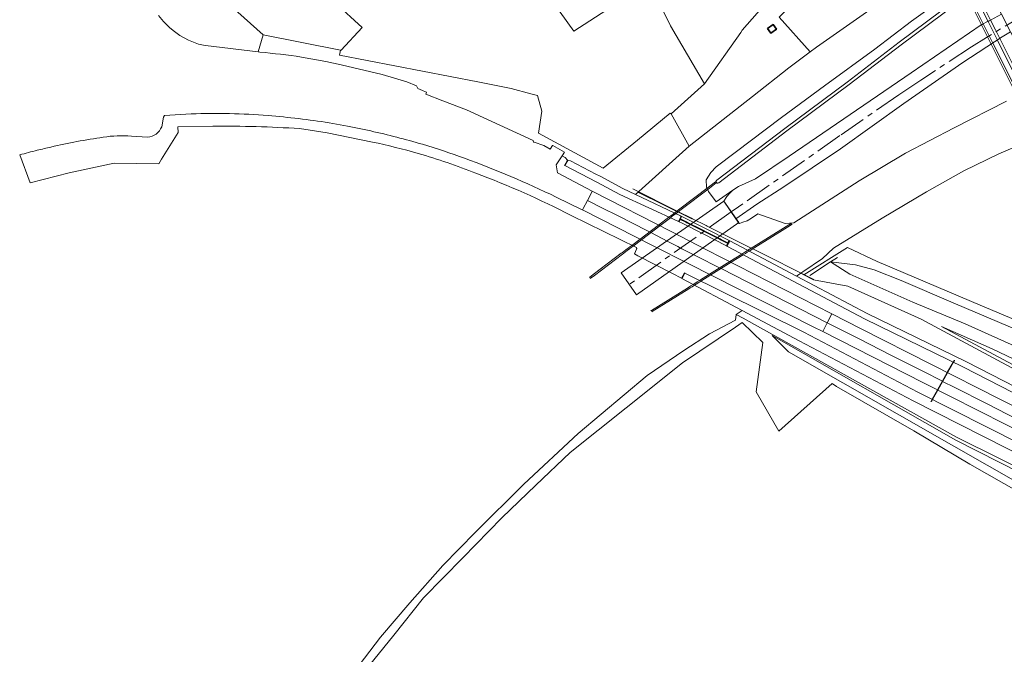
# Model space of a CAD drawing. Header units: metres. Extents: x 197700 to 204338, y 317132 to 325229.
# Tile 2 of 256: x 198875 to 199240, y 317776 to 318011. Entities that reach past the tile are written whole.
import ezdxf

# ---------------------------------------------------------------- set-up
doc = ezdxf.new("R2010")
doc.units = ezdxf.units.M
doc.linetypes.add('AM-AS', pattern=[16, 10, -2, 2, -2])
for name, color, linetype, lineweight in [('B-WE-AM-AS_SPOOR-G', 10, 'AM-AS', 18), ('B-WE-GR-BEPLANTING_CULTUUR_BOSPLANTSOEN-GV', 90, 'Continuous', 18), ('B-WE-GR-BEPLANTING_CULTUUR_VASTE PLANTENVAK-GV', 90, 'Continuous', 18), ('B-WE-GR-BOS_LOOF-GV', 40, 'Continuous', 13), ('B-WE-GR-BOUWLAND-GV', 80, 'Continuous', 13), ('B-WE-IE-TERREINAFSCHEIDING_KUNSTMATIG_HEKWERK-G', 20, 'IE-TERREINAFSCHEIDING-KUNSTMATIG', 18), ('B-WE-IE-TERREINAFSCHEIDING_KUNSTMATIG_MUUR-G', 90, 'IE-TERREINAFSCHEIDING-KUNSTMATIG-DICHT', 18), ('B-WE-IE-TERREINAFSCHEIDING_KUNSTMATIG_MUUR-GV', 90, 'Continuous', 18), ('B-WE-KW-KUNSTWERK-GV', 170, 'Continuous', 18), ('B-WE-KW-KUNSTWERK_DUIKER-G', 170, 'Continuous', 18), ('B-WE-KW-KUNSTWERK_GELUIDSWERING_SCHERM-G', 170, 'Continuous', 18), ('B-WE-OG-BEBOUWING-GV', 7, 'Continuous', 35), ('B-WE-OG-TERREIN_CULTUURSCHEIDING-GV', 7, 'Continuous', 18), ('B-WE-OG-TERREIN_ERF-GV', 7, 'Continuous', 18), ('B-WE-OG-WATER_GREPPEL-GV', 160, 'Continuous', 18), ('B-WE-VH-ONVERHARD-GV', 252, 'Continuous', 18), ('B-WE-VH-VERHARDING_ASFALT-GV', 252, 'Continuous', 18), ('B-WE-VH-VERHARDING_BEDRIJFSVLOERPLAAT-GV', 252, 'Continuous', 18), ('B-WE-VH-VERHARDING_GESLOTEN-GV', 252, 'Continuous', 18), ('B-WE-VH-VERHARDING_HALFVERHARDING-GV', 252, 'Continuous', 18)]:
    doc.layers.add(name, color=color, linetype=linetype, lineweight=lineweight)
doc.linetypes.add('IE-TERREINAFSCHEIDING-KUNSTMATIG', pattern='A,4,[82,NLCS.SHX,S=0.75,R=90,X=0,Y=0],4,-2', length=10)
doc.linetypes.add('IE-TERREINAFSCHEIDING-KUNSTMATIG-DICHT', pattern='A,8,-1,[82,NLCS.SHX,S=0.75,R=90,X=0,Y=0],-1', length=10)

msp = doc.modelspace()

# ---------------------------------------------------------------- linework, layer by layer
at = {"layer": 'B-WE-AM-AS_SPOOR-G'}
for points in [[(199248.768, 318013.478), (199233.25, 318004.13), (199227.743, 318000.696), (199208.88, 317988.387), (199200.775, 317982.905), (199178.951, 317967.789), (199141.372, 317941.406), (199138.701, 317939.507)], [(199138.701, 317939.507), (199100.937, 317912.66)]]:
    msp.add_lwpolyline(points, dxfattribs=at)
at = {"layer": 'B-WE-GR-BEPLANTING_CULTUUR_BOSPLANTSOEN-GV'}
for points in [[(199277.199, 317885.498), (199227.758, 317906.366), (199198.357, 317918.777), (199192.756, 317921.143), (199181.775, 317926.287), (199165.541, 317916.238), (199169.222, 317914.402), (199181.918, 317912.032), (199209.081, 317899.761), (199280.837, 317861.34)], [(199287.148, 317877.308), (199250.264, 317893.382), (199220.871, 317905.851), (199201.664, 317914.111), (199191.637, 317918.031), (199184.671, 317919.935), (199175.474, 317920.986), (199182.576, 317916.482), (199206.015, 317906.157), (199225.41, 317898.061), (199245.996, 317888.795), (199269.242, 317878.185), (199295.642, 317864.91), (199307.062, 317858.557)], [(199307.062, 317858.557), (199295.642, 317864.91), (199269.242, 317878.185), (199245.996, 317888.795), (199225.41, 317898.061), (199206.015, 317906.157), (199182.576, 317916.482), (199175.474, 317920.986), (199184.671, 317919.935), (199191.637, 317918.031), (199201.664, 317914.111), (199220.871, 317905.851), (199250.264, 317893.382), (199287.148, 317877.308)], [(199281.657, 317862.302), (199216.634, 317897.035), (199235.411, 317888.788), (199304.231, 317855.943)]]:
    msp.add_lwpolyline(points, dxfattribs=at)
for points in [[(199323.848, 317842.314), (199323.786, 317842.415), (199322.883, 317843.883), (199322.685, 317844.204), (199322.625, 317844.177), (199321.717, 317843.773), (199316.045, 317847.316), (199304.231, 317855.943), (199235.411, 317888.788), (199216.634, 317897.035), (199281.657, 317862.302), (199320.8, 317842.191), (199323.77, 317842.311)], [(199153.821, 317893.777), (199159.847, 317887.737), (199220.261, 317853.317), (199301.3, 317807.113), (199314.783, 317800.68), (199329.199, 317795.557), (199353.781, 317787.471), (199353.802, 317787.516), (199354.794, 317789.673), (199344.94, 317793.942), (199270.352, 317830.373), (199221.862, 317854.968)]]:
    msp.add_lwpolyline(points, close=True, dxfattribs=at)
at = {"layer": 'B-WE-GR-BEPLANTING_CULTUUR_VASTE PLANTENVAK-GV'}
msp.add_lwpolyline([(199120.238, 317937.661), (199119.913, 317936.988), (199119.469, 317936.071), (199119.28, 317936.163), (199118.924, 317936.057), (199120.97, 317935.109), (199133.866, 317928.551), (199137.32, 317926.724), (199137.204, 317927.058), (199137.018, 317927.155), (199137.487, 317928.054), (199137.822, 317928.698), (199138.215, 317928.799), (199119.93, 317938.135)], close=True, dxfattribs=at)
at = {"layer": 'B-WE-GR-BOS_LOOF-GV'}
for points in [[(199240.359, 318028.507), (199239.701, 318028.108), (199237.99, 318027.071), (199237.071, 318026.514), (199233.159, 318024.142), (199229.198, 318021.742), (199228.272, 318021.18), (199226.57, 318020.148), (199225.923, 318019.756), (199225.85, 318019.712), (199217.111, 318012.907), (199201.639, 318001.416), (199182.321, 317986.683), (199159.289, 317969.509), (199134.068, 317950.289)], [(199221.447, 318021.615), (199205.454, 318010.141), (199191.943, 317999.753), (199173.185, 317986.195), (199157.376, 317974.47), (199140.171, 317961.502), (199133.173, 317956.268), (199131.189, 317954.114), (199129.41, 317951.407), (199129.54, 317948.756), (199130.287, 317947.11), (199133.156, 317943.235), (199139.312, 317947.55), (199141.382, 317948.932), (199147.679, 317951.727), (199160.183, 317960.13), (199205.294, 317991.056), (199231.333, 318008.776), (199231.403, 318008.813), (199231.672, 318008.953), (199232.077, 318009.165), (199233.442, 318009.881), (199233.834, 318010.086), (199234.307, 318010.333), (199234.788, 318010.585), (199238.875, 318012.725)], [(199240.64, 317980.523), (199221.273, 317970.729), (199203.234, 317961.233), (199186.124, 317951.087), (199161.892, 317935.543), (199158.637, 317935.221), (199148.549, 317938.806), (199146.214, 317937.169), (199144.546, 317936.25), (199143.031, 317935.686), (199141.73, 317935.287), (199141.666, 317935.28), (199140.448, 317937.012), (199135.899, 317943.478), (199137.114, 317945.297), (199138.027, 317946.367), (199139.312, 317947.55), (199133.156, 317943.235), (199130.287, 317947.11), (199129.54, 317948.756), (199129.41, 317951.407), (199131.189, 317954.114), (199133.173, 317956.268), (199140.171, 317961.502), (199157.376, 317974.47), (199173.185, 317986.195), (199191.943, 317999.753), (199205.454, 318010.141), (199221.447, 318021.615)], [(199196.21, 318018.884), (199170.275, 318000.596), (199167.996, 317998.867), (199160.048, 317992.836), (199146.544, 317982.259), (199123.126, 317963.879), (199103.223, 317946.04), (199119.93, 317938.135), (199138.215, 317928.799), (199162.864, 317915.79), (199164.432, 317916.792), (199165.188, 317917.274), (199172.48, 317922.247), (199176.608, 317926.084), (199194.625, 317937.199), (199210.975, 317946.956), (199224.88, 317954.764), (199237.799, 317961.054), (199251.356, 317966.846)], [(199133.34, 317951.243), (199158.567, 317970.467), (199181.599, 317987.641), (199200.917, 318002.374), (199216.385, 318013.863)], [(199242.105, 318006.273), (199239.09, 318004.322), (199224.431, 317994.834), (199202.677, 317979.673), (199179.128, 317962.905), (199158.134, 317948.807), (199148.196, 317942.396), (199140.448, 317937.012), (199141.666, 317935.28), (199141.73, 317935.287), (199143.031, 317935.686), (199144.546, 317936.25), (199146.214, 317937.169), (199148.549, 317938.806), (199158.637, 317935.221), (199161.892, 317935.543), (199186.124, 317951.087), (199203.234, 317961.233), (199221.273, 317970.729), (199240.64, 317980.523)], [(198988.548, 317995.191), (198994.253, 317994.001), (199009.406, 317990.438), (199018.577, 317987.727), (199022.087, 317986.217), (199022.636, 317985.273), (199024.377, 317984.513), (199024.57, 317984.43), (199025.854, 317983.941), (199025.5, 317983.168), (199031.883, 317980.699), (199040.603, 317977.325), (199065.351, 317965.96), (199065.45, 317965.404), (199065.638, 317965.309), (199069.23, 317964.095), (199071.608, 317962.767), (199072.526, 317964.126), (199072.561, 317964.107), (199076.98, 317961.695), (199076.036, 317960.294), (199077.151, 317959.671), (199077.996, 317958.724), (199078.18, 317958.624), (199079.135, 317958.426), (199088.482, 317953.562), (199090.092, 317952.724), (199098.537, 317948.257), (199103.223, 317946.04), (199123.126, 317963.879), (199116.448, 317975.908), (199116.038, 317976.133), (199103.914, 317966.077), (199091.309, 317955.781), (199067.255, 317968.713), (199068.476, 317976.82), (199066.91, 317982.66), (199064.433, 317983.263), (199057.183, 317985.281), (199054.697, 317985.773), (199044.814, 317987.681), (198993.549, 317997.594), (198993.911, 317999.468), (198965.359, 318005.074), (198963.448, 317998.829), (198964.058, 317998.755)], [(198979.468, 317996.89), (198988.548, 317995.191)], [(199262.447, 317944.635), (199251.356, 317966.846), (199237.799, 317961.054), (199224.88, 317954.764), (199210.975, 317946.956), (199194.625, 317937.199), (199176.608, 317926.084), (199172.48, 317922.247), (199165.188, 317917.274), (199164.432, 317916.792), (199165.541, 317916.238), (199181.775, 317926.287), (199192.756, 317921.143), (199198.357, 317918.777)], [(199198.357, 317918.777), (199227.758, 317906.366), (199277.199, 317885.498), (199287.709, 317880.248), (199296.241, 317875.013), (199302.778, 317871.2), (199307.688, 317867.784), (199308.777, 317866.788), (199282.702, 317909.371)]]:
    msp.add_lwpolyline(points, dxfattribs=at)
for points in [[(198964.058, 317998.755, -0.0104517), (198979.468, 317996.89)], [(199134.068, 317950.289, -1.1093369), (199133.34, 317951.243)]]:
    msp.add_lwpolyline(points, format="xyb", dxfattribs=at)
msp.add_lwpolyline([(199142.768, 317902.957), (199140.474, 317901.492), (199143.081, 317900.14), (199222.122, 317856.13), (199270.173, 317832.326), (199345.67, 317795.398), (199345.785, 317795.627), (199345.629, 317795.7), (199348.197, 317801.325), (199317.632, 317815.493), (199317.439, 317815.574), (199316.016, 317815.499), (199288.936, 317827.764), (199258.206, 317843.189), (199206.111, 317869.538), (199163.867, 317891.747)], close=True, dxfattribs=at)
at = {"layer": 'B-WE-GR-BOUWLAND-GV'}
msp.add_lwpolyline([(199245.995, 317835.397), (199227.12, 317846.141), (199206.371, 317858.392), (199177.747, 317874.922), (199176.075, 317875.924), (199156.37, 317858.353), (199147.903, 317872.905), (199150.417, 317891.161), (199142.764, 317898.6), (199140.229, 317896.883), (199120.651, 317883.621), (199099.815, 317867.019), (199078.979, 317850.416), (199066.346, 317838.311), (199053.712, 317826.206), (199039.226, 317811.39), (199024.74, 317796.573), (199013.694, 317782.815), (199002.647, 317769.056)], dxfattribs=at)
at = {"layer": 'B-WE-IE-TERREINAFSCHEIDING_KUNSTMATIG_HEKWERK-G'}
for points in [[(199170.275, 318000.596), (199196.21, 318018.884)], [(199231.333, 318008.776), (199205.294, 317991.056), (199160.183, 317960.13), (199147.679, 317951.727), (199141.382, 317948.932)], [(199167.996, 317998.867), (199170.275, 318000.596)], [(199160.048, 317992.836), (199167.996, 317998.867)], [(199146.544, 317982.259), (199160.048, 317992.836)], [(199123.126, 317963.879), (199146.544, 317982.259)], [(199116.448, 317975.908), (199116.038, 317976.133), (199103.914, 317966.077), (199091.309, 317955.781)], [(199123.126, 317963.879), (199116.448, 317975.908)], [(199175.474, 317920.986), (199178.04, 317922.685)], [(199167.826, 317915.92), (199175.474, 317920.986)], [(199176.075, 317875.924), (199177.747, 317874.922)], [(199177.747, 317874.922), (199206.371, 317858.392)], [(199206.371, 317858.392), (199227.12, 317846.141)], [(199227.12, 317846.141), (199245.995, 317835.397)]]:
    msp.add_lwpolyline(points, dxfattribs=at)
at = {"layer": 'B-WE-IE-TERREINAFSCHEIDING_KUNSTMATIG_MUUR-G'}
for points in [[(199104.147, 317946.868), (199124.112, 317936.908)], [(199119.28, 317936.163), (199120.049, 317937.753), (199120.238, 317937.661)], [(199120.238, 317937.661), (199119.913, 317936.988), (199119.469, 317936.071), (199119.28, 317936.163)], [(199137.822, 317928.698), (199137.487, 317928.054), (199137.018, 317927.155), (199137.204, 317927.058)], [(199137.204, 317927.058), (199138.008, 317928.601), (199137.822, 317928.698)]]:
    msp.add_lwpolyline(points, dxfattribs=at)
at = {"layer": 'B-WE-IE-TERREINAFSCHEIDING_KUNSTMATIG_MUUR-GV'}
for points in [[(199119.28, 317936.163), (199119.469, 317936.071), (199119.913, 317936.988), (199120.238, 317937.661), (199120.049, 317937.753)], [(199137.204, 317927.058), (199138.008, 317928.601), (199137.822, 317928.698), (199137.487, 317928.054), (199137.018, 317927.155)]]:
    msp.add_lwpolyline(points, close=True, dxfattribs=at)
at = {"layer": 'B-WE-KW-KUNSTWERK-GV'}
msp.add_lwpolyline([(199240.359, 318028.507), (199239.819, 318029.585), (199237.487, 318034.233), (199236.815, 318033.863), (199235.081, 318032.98), (199235.033, 318032.957), (199234.072, 318032.494), (199229.999, 318030.454), (199225.87, 318028.385), (199224.904, 318027.896), (199223.136, 318026.997), (199222.458, 318026.675), (199224.302, 318022.991), (199225.387, 318020.825), (199225.923, 318019.756), (199231.403, 318008.813), (199234.983, 318001.663), (199244.62, 317982.418)], dxfattribs=at)
msp.add_lwpolyline([(199141.482, 317935.565), (199135.899, 317943.478), (199097.945, 317917.002), (199103.591, 317908.81)], close=True, dxfattribs=at)
at = {"layer": 'B-WE-KW-KUNSTWERK_DUIKER-G'}
for points in [[(199086.132, 317915.233), (199086.185, 317915.273), (199087.572, 317916.325), (199097.952, 317924.192), (199098.392, 317924.526), (199099.035, 317925.013), (199099.59, 317925.434), (199100.487, 317926.113), (199101.132, 317926.602), (199101.845, 317927.142), (199104.927, 317929.479), (199111.747, 317934.648), (199115.624, 317937.586), (199116.345, 317938.133), (199117.158, 317938.749), (199117.725, 317939.179), (199118.609, 317939.849), (199119.186, 317940.286), (199119.62, 317940.615), (199130.242, 317948.666), (199132.856, 317950.647), (199132.96, 317950.726)], [(199133.254, 317950.321), (199133.15, 317950.243), (199130.654, 317948.351), (199120.115, 317940.363), (199119.684, 317940.036), (199119.108, 317939.6), (199118.234, 317938.937), (199117.671, 317938.511), (199116.859, 317937.895), (199116.137, 317937.348), (199112.241, 317934.395), (199105.423, 317929.227), (199102.345, 317926.895), (199101.633, 317926.355), (199100.998, 317925.874), (199100.104, 317925.196), (199099.525, 317924.757), (199098.881, 317924.269), (199098.441, 317923.935), (199088.011, 317916.03), (199086.495, 317914.881), (199086.434, 317914.835)], [(199119.725, 317937.083), (199119.913, 317936.988), (199122.079, 317935.887), (199122.511, 317935.667), (199127.844, 317932.956), (199129.357, 317932.187), (199134.548, 317929.548), (199134.978, 317929.33), (199137.487, 317928.054), (199137.674, 317927.959)], [(199161.077, 317935.423), (199160.967, 317935.354), (199159.01, 317934.134), (199146.975, 317926.633), (199146.714, 317926.47), (199146.123, 317926.102), (199144.84, 317925.303), (199144.095, 317924.838), (199143.408, 317924.41), (199142.622, 317923.92), (199138.138, 317921.126), (199130.638, 317916.451), (199126.928, 317914.139), (199126.13, 317913.641), (199125.156, 317913.034), (199124.533, 317912.645), (199123.676, 317912.111), (199122.929, 317911.646), (199122.437, 317911.339), (199109.142, 317903.053), (199109.031, 317902.983), (199108.947, 317902.931)], [(199161.31, 317934.979), (199161.246, 317934.939), (199159.562, 317933.889), (199147.494, 317926.367), (199147.237, 317926.208), (199146.648, 317925.84), (199145.352, 317925.032), (199144.606, 317924.568), (199143.919, 317924.139), (199143.133, 317923.65), (199138.657, 317920.86), (199131.159, 317916.187), (199127.456, 317913.878), (199126.657, 317913.38), (199125.682, 317912.773), (199125.043, 317912.374), (199124.186, 317911.84), (199123.442, 317911.377), (199122.95, 317911.07), (199109.348, 317902.592), (199109.236, 317902.522)], [(199137.567, 317927.755), (199137.38, 317927.85), (199134.765, 317929.18), (199134.334, 317929.399), (199129.144, 317932.037), (199127.631, 317932.807), (199122.298, 317935.518), (199121.865, 317935.737), (199119.812, 317936.781), (199119.625, 317936.876)], [(199212.613, 317869.244), (199212.725, 317869.442), (199213.12, 317870.139), (199215.094, 317873.623), (199218.716, 317880.013), (199220.91, 317883.885), (199221.305, 317884.582), (199221.337, 317884.638)], [(199212.721, 317869.182), (199212.837, 317869.386), (199213.231, 317870.082), (199215.206, 317873.566), (199218.827, 317879.956), (199221.022, 317883.83), (199221.418, 317884.527), (199221.445, 317884.576)]]:
    msp.add_lwpolyline(points, dxfattribs=at)
at = {"layer": 'B-WE-KW-KUNSTWERK_GELUIDSWERING_SCHERM-G'}
for points in [[(199102.243, 317948.026), (199118.609, 317939.849)], [(199118.609, 317939.849), (199119.108, 317939.6)], [(199119.108, 317939.6), (199123.933, 317937.189)], [(199123.933, 317937.189), (199124.369, 317936.971)], [(199124.369, 317936.971), (199129.354, 317934.481)], [(199129.354, 317934.481), (199129.737, 317934.289)], [(199129.737, 317934.289), (199131.262, 317933.527)], [(199131.262, 317933.527), (199136.496, 317930.912)], [(199136.496, 317930.912), (199136.929, 317930.696)], [(199136.929, 317930.696), (199146.123, 317926.102)], [(199146.123, 317926.102), (199146.648, 317925.84)], [(199146.648, 317925.84), (199169.266, 317914.539)]]:
    msp.add_lwpolyline(points, dxfattribs=at)
at = {"layer": 'B-WE-OG-BEBOUWING-GV'}
msp.add_lwpolyline([(199152.139, 318007.488), (199153.303, 318005.741), (199155.428, 318007.158), (199154.264, 318008.904)], close=True, dxfattribs=at)
at = {"layer": 'B-WE-OG-TERREIN_CULTUURSCHEIDING-GV'}
msp.add_lwpolyline([(199164.432, 317916.792), (199162.864, 317915.79), (199189.063, 317901.963), (199225.806, 317884.058), (199262.591, 317865.161), (199314.606, 317837.183), (199314.744, 317837.461), (199314.932, 317837.367), (199323.423, 317833.341), (199325.9, 317838.755), (199280.837, 317861.34), (199209.081, 317899.761), (199181.918, 317912.032), (199169.222, 317914.402), (199165.541, 317916.238)], close=True, dxfattribs=at)
for points in [[(199270.173, 317832.326), (199222.122, 317856.13), (199143.081, 317900.14), (199140.474, 317901.492), (199140.268, 317899.392), (199130.585, 317894.318), (199121.086, 317888.2), (199107.587, 317878.933), (199081.929, 317857.472), (199061.824, 317838.659), (199043.98, 317820.906), (199031.797, 317808.548), (199019.642, 317794.691), (199008.753, 317782.032), (199000.88, 317771.653)], [(199002.647, 317769.056), (199013.694, 317782.815), (199024.74, 317796.573), (199039.226, 317811.39), (199053.712, 317826.206), (199066.346, 317838.311), (199078.979, 317850.416), (199099.815, 317867.019), (199120.651, 317883.621), (199140.229, 317896.883), (199142.764, 317898.6), (199150.417, 317891.161), (199147.903, 317872.905), (199156.37, 317858.353), (199176.075, 317875.924), (199177.747, 317874.922), (199206.371, 317858.392), (199227.12, 317846.141), (199245.995, 317835.397)], [(199301.3, 317807.113), (199220.261, 317853.317), (199159.847, 317887.737), (199153.821, 317893.777), (199221.862, 317854.968), (199270.352, 317830.373)]]:
    msp.add_lwpolyline(points, dxfattribs=at)
at = {"layer": 'B-WE-OG-TERREIN_ERF-GV'}
for points in [[(199184.146, 318081.765), (199177.237, 318078.497), (199148.183, 318065.444), (199143.192, 318058.49), (199150.715, 318042.782), (199161.137, 318027.786), (199142.758, 318006.804), (199142.226, 318005.982), (199128.729, 317986.955), (199116.448, 317975.908), (199123.126, 317963.879), (199146.544, 317982.259), (199160.048, 317992.836), (199167.996, 317998.867), (199156.441, 318011.603), (199172.673, 318027.767), (199167.649, 318047.148), (199176.58, 318053.799), (199178.992, 318062.314), (199188.497, 318071.461), (199185.746, 318077.686), (199189.776, 318084.155), (199189.641, 318084.461), (199189.509, 318084.412)], [(199152.139, 318007.488), (199154.264, 318008.904), (199155.428, 318007.158), (199153.303, 318005.741)]]:
    msp.add_lwpolyline(points, close=True, dxfattribs=at)
for points in [[(199045.964, 318054.515), (199080.445, 318006.459), (199108.32, 318024.646), (199116.151, 318008.464), (199128.729, 317986.955), (199142.226, 318005.982), (199142.758, 318006.804), (199161.137, 318027.786)], [(199156.441, 318011.603), (199167.996, 317998.867), (199170.275, 318000.596), (199196.21, 318018.884)]]:
    msp.add_lwpolyline(points, dxfattribs=at)
at = {"layer": 'B-WE-OG-WATER_GREPPEL-GV'}
for points in [[(199245.276, 318033.006), (199239.819, 318029.585), (199239.161, 318029.185), (199237.45, 318028.147), (199236.532, 318027.59), (199232.621, 318025.216), (199228.662, 318022.813), (199227.735, 318022.25), (199226.034, 318021.218), (199225.387, 318020.825), (199225.112, 318020.658), (199216.385, 318013.863), (199200.917, 318002.374), (199181.599, 317987.641), (199158.567, 317970.467), (199133.34, 317951.243)], [(199134.068, 317950.289), (199159.289, 317969.509), (199182.321, 317986.683), (199201.639, 318001.416), (199217.111, 318012.907), (199225.85, 318019.712), (199225.923, 318019.756), (199226.57, 318020.148), (199228.272, 318021.18), (199229.198, 318021.742), (199233.159, 318024.142), (199237.071, 318026.514), (199237.99, 318027.071), (199239.701, 318028.108), (199240.359, 318028.507)]]:
    msp.add_lwpolyline(points, dxfattribs=at)
for points in [[(199098.537, 317948.257), (199090.092, 317952.724), (199088.482, 317953.562), (199079.135, 317958.426), (199078.18, 317958.624), (199077.924, 317958.154), (199077.111, 317956.661), (199088.938, 317950.506), (199097.486, 317945.989), (199118.924, 317936.057), (199119.28, 317936.163), (199120.049, 317937.753), (199120.238, 317937.661), (199119.93, 317938.135), (199103.223, 317946.04)], [(199313.582, 317835.121), (199313.938, 317835.838), (199314.606, 317837.183), (199262.591, 317865.161), (199225.806, 317884.058), (199189.063, 317901.963), (199162.864, 317915.79), (199138.215, 317928.799), (199137.822, 317928.698), (199138.008, 317928.601), (199137.204, 317927.058), (199137.32, 317926.724), (199188.021, 317899.912), (199224.798, 317881.99), (199261.501, 317863.135), (199266.244, 317860.584)], [(199317.439, 317815.574), (199317.904, 317816.686), (199318.209, 317817.413), (199290.575, 317831.081), (199259.876, 317846.491), (199258.985, 317846.942), (199207.807, 317872.826), (199165.589, 317895.022), (199121.522, 317916.812), (199120.663, 317915.272), (199120.417, 317914.832), (199142.768, 317902.957), (199163.867, 317891.747), (199206.111, 317869.538), (199258.206, 317843.189), (199288.936, 317827.764), (199316.016, 317815.499)]]:
    msp.add_lwpolyline(points, close=True, dxfattribs=at)
msp.add_lwpolyline([(199133.34, 317951.243, 1.1093369), (199134.068, 317950.289)], format="xyb", dxfattribs=at)
at = {"layer": 'B-WE-VH-ONVERHARD-GV'}
for points in [[(198938.637, 317975.833), (198928.706, 317975.277), (198928.335, 317974.601), (198927.697, 317971.034)], [(198875.102, 317960.658), (198878.972, 317950.32), (198893.437, 317954.057), (198910.062, 317957.643), (198926.664, 317957.359), (198927.675, 317959.011), (198933.75, 317968.942), (198933.724, 317970.981), (198946.644, 317971.321)], [(198978.786, 317970.395), (198989, 317968.809), (199005.744, 317965.419)], [(199005.144, 317969.513), (198996.577, 317971.308), (198989.701, 317972.54)], [(198922.427, 317967.261), (198916.492, 317967.598)], [(199079.387, 317938.257), (199103.563, 317926.292), (199103.571, 317926.063), (199103.761, 317925.973), (199103.217, 317924.824), (199102.803, 317923.949), (199104.109, 317923.273), (199116.891, 317916.663), (199120.233, 317914.934), (199121.338, 317916.914), (199121.522, 317916.812), (199165.589, 317895.022), (199207.807, 317872.826), (199258.985, 317846.942), (199260.864, 317850.473), (199209.617, 317876.393), (199172.611, 317895.18), (199169.007, 317897.009), (199122.486, 317920.581), (199109.586, 317927.118), (199083.609, 317940.281), (199083.517, 317940.327), (199073.82, 317945.052)]]:
    msp.add_lwpolyline(points, dxfattribs=at)
for points in [[(198967.103, 317975.224, 0.0296143), (198938.637, 317975.833)], [(198989.701, 317972.54, 0.0179921), (198967.103, 317975.224)], [(198927.697, 317971.034, -0.2947), (198922.427, 317967.261)], [(198946.644, 317971.321, -0.01649), (198978.786, 317970.395)], [(198906.075, 317967.208, 0.0202159), (198886.635, 317963.57)], [(198916.492, 317967.598, 0.0597091), (198906.075, 317967.208)], [(199024.326, 317964.562, 0.0185116), (199005.144, 317969.513)], [(198886.635, 317963.57, 0.0051657), (198881.613, 317962.362)], [(199005.744, 317965.419, -0.0180149), (199022.735, 317961.165)], [(199039.919, 317959.388, 0.0153793), (199024.326, 317964.562)], [(198881.613, 317962.362, 0.0068136), (198875.102, 317960.658)], [(199022.735, 317961.165, -0.0231033), (199044.081, 317953.914)], [(199073.82, 317945.052, 0.0238981), (199039.919, 317959.388)], [(199044.081, 317953.914, -0.0271017), (199079.387, 317938.257)]]:
    msp.add_lwpolyline(points, format="xyb", dxfattribs=at)
msp.add_lwpolyline([(199116.699, 317932.111), (199129.548, 317925.527), (199175.972, 317901.741), (199186.814, 317896.186), (199264.289, 317856.909), (199266.244, 317860.584), (199261.501, 317863.135), (199224.798, 317881.99), (199188.021, 317899.912), (199137.32, 317926.724), (199133.866, 317928.551), (199120.97, 317935.109), (199118.924, 317936.057), (199097.486, 317945.989), (199088.938, 317950.506), (199077.111, 317956.661), (199076.927, 317956.761), (199077.996, 317958.724), (199077.151, 317959.671), (199076.036, 317960.294), (199073.788, 317956.956), (199074.283, 317953.956), (199087.201, 317947.224)], close=True, dxfattribs=at)
at = {"layer": 'B-WE-VH-VERHARDING_ASFALT-GV'}
for points in [[(199233.834, 318010.086), (199237.305, 318003.166), (199249.989, 317977.868), (199250.953, 317978.337), (199240.096, 318000), (199238.212, 318003.753), (199236.588, 318006.991), (199234.788, 318010.585), (199229.198, 318021.742), (199228.662, 318022.813), (199225.87, 318028.385), (199224.904, 318027.896), (199227.735, 318022.25), (199228.272, 318021.18)], [(199242.105, 318006.273), (199238.875, 318012.725), (199233.159, 318024.142), (199232.621, 318025.216), (199229.999, 318030.454), (199225.87, 318028.385), (199228.662, 318022.813), (199229.198, 318021.742), (199234.788, 318010.585), (199236.588, 318006.991), (199238.212, 318003.753), (199240.096, 318000), (199250.953, 317978.337), (199252.179, 317978.956), (199255.054, 317980.408)], [(199129.548, 317925.527), (199116.699, 317932.111), (199087.201, 317947.224), (199086.868, 317946.61), (199085.406, 317943.754), (199090.982, 317940.978), (199096.546, 317938.177), (199102.098, 317935.352), (199107.637, 317932.503), (199108.396, 317932.108), (199108.887, 317931.853), (199113.164, 317929.629), (199113.591, 317929.406), (199114.665, 317928.844), (199118.918, 317926.676), (199120.43, 317925.906), (199125.59, 317923.277), (199126.021, 317923.057), (199134.393, 317918.791), (199134.913, 317918.526), (199174.276, 317898.468), (199174.291, 317898.46), (199175.972, 317901.741)], [(199083.609, 317940.281), (199109.586, 317927.118), (199122.486, 317920.581), (199169.007, 317897.009), (199172.611, 317895.18), (199174.291, 317898.46), (199174.276, 317898.468), (199134.913, 317918.526), (199134.393, 317918.791), (199126.021, 317923.057), (199125.59, 317923.277), (199120.43, 317925.906), (199118.918, 317926.676), (199114.665, 317928.844), (199113.591, 317929.406), (199113.164, 317929.629), (199108.887, 317931.853), (199108.396, 317932.108), (199107.637, 317932.503), (199102.098, 317935.352), (199096.546, 317938.177), (199090.982, 317940.978), (199085.406, 317943.754), (199083.893, 317940.831)], [(199264.289, 317856.909), (199186.814, 317896.186), (199175.972, 317901.741), (199174.291, 317898.46), (199186.07, 317892.467), (199197.867, 317886.473), (199209.667, 317880.485), (199216.904, 317876.817), (199217.016, 317876.76), (199221.47, 317874.503), (199233.277, 317868.528), (199244.987, 317862.576), (199256.709, 317856.648), (199262.579, 317853.695)], [(199174.291, 317898.46), (199172.611, 317895.18), (199209.617, 317876.393), (199260.864, 317850.473), (199262.579, 317853.695), (199256.709, 317856.648), (199244.987, 317862.576), (199233.277, 317868.528), (199221.47, 317874.503), (199217.016, 317876.76), (199216.904, 317876.817), (199209.667, 317880.485), (199197.867, 317886.473), (199186.07, 317892.467)]]:
    msp.add_lwpolyline(points, close=True, dxfattribs=at)
at = {"layer": 'B-WE-VH-VERHARDING_BEDRIJFSVLOERPLAAT-GV'}
for points in [[(199222.458, 318026.675), (199224.302, 318022.991), (199225.387, 318020.825), (199225.923, 318019.756), (199231.403, 318008.813), (199234.983, 318001.663), (199244.62, 317982.418), (199247.528, 317976.611), (199248.21, 317976.987), (199235.629, 318002.081), (199234.642, 318004.048), (199232.077, 318009.165), (199226.57, 318020.148), (199226.034, 318021.218), (199223.136, 318026.997)], [(199226.57, 318020.148), (199232.077, 318009.165), (199234.642, 318004.048), (199235.629, 318002.081), (199248.21, 317976.987), (199249.989, 317977.868), (199237.305, 318003.166), (199233.834, 318010.086), (199228.272, 318021.18), (199227.735, 318022.25), (199224.904, 318027.896), (199223.136, 318026.997), (199226.034, 318021.218)]]:
    msp.add_lwpolyline(points, close=True, dxfattribs=at)
at = {"layer": 'B-WE-VH-VERHARDING_GESLOTEN-GV'}
for points in [[(198982.004, 318026.196), (199002.034, 318007.868), (198994.17, 317999.417), (198993.911, 317999.468), (198993.549, 317997.594), (199044.814, 317987.681), (199054.697, 317985.773), (199057.183, 317985.281), (199064.433, 317983.263), (199066.91, 317982.66), (199068.476, 317976.82), (199067.255, 317968.713), (199091.309, 317955.781), (199103.914, 317966.077), (199116.038, 317976.133), (199116.448, 317975.908), (199128.729, 317986.955), (199116.151, 318008.464), (199108.32, 318024.646), (199080.445, 318006.459), (199045.964, 318054.515)], [(198926.572, 318012.229), (198928.358, 318010.017), (198930.576, 318007.85), (198931.971, 318006.669), (198934.462, 318004.866), (198937.627, 318003.154), (198941.387, 318001.678), (198943.195, 318001.271), (198943.933, 318001.183), (198963.448, 317998.829), (198965.359, 318005.074), (198945.252, 318023.152)]]:
    msp.add_lwpolyline(points, dxfattribs=at)
at = {"layer": 'B-WE-VH-VERHARDING_HALFVERHARDING-GV'}
msp.add_lwpolyline([(199238.875, 318012.725), (199234.788, 318010.585), (199234.307, 318010.333), (199233.834, 318010.086), (199233.442, 318009.881), (199232.077, 318009.165), (199231.672, 318008.953), (199231.403, 318008.813), (199231.333, 318008.776), (199205.294, 317991.056), (199160.183, 317960.13), (199147.679, 317951.727), (199141.382, 317948.932), (199139.312, 317947.55), (199138.027, 317946.367), (199137.114, 317945.297), (199135.899, 317943.478), (199140.448, 317937.012), (199148.196, 317942.396), (199158.134, 317948.807), (199179.128, 317962.905), (199202.677, 317979.673), (199224.431, 317994.834), (199239.09, 318004.322), (199242.105, 318006.273)], dxfattribs=at)

doc.saveas('drawing.dxf')
